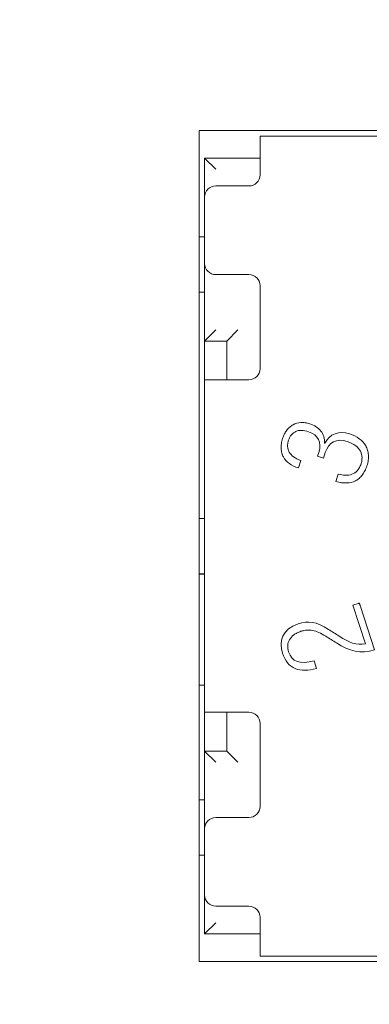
# Model space of a CAD drawing. Header units: millimetres. Extents: x 2293 to 4250, y -591 to 894.
# Tile 84 of 117: x 3925.54 to 3928.7, y 435.46 to 444.34. Entities that reach past the tile are written whole.
import ezdxf

# ---------------------------------------------------------------- set-up
doc = ezdxf.new("R2010")
doc.units = ezdxf.units.MM
doc.header["$PDSIZE"] = -1
doc.layers.add('1', color=7, linetype='Continuous', lineweight=13)
doc.dimstyles.new('ISO-25', dxfattribs={"dimtxt": 2.5, "dimasz": 2.5, "dimexe": 1.25, "dimexo": 0.625, "dimtad": 1, "dimtxsty": 'Standard', "dimcen": 2.5, "dimadec": 0, "dimazin": 0, "dimtfac": 1, "dimtmove": 0, "dimatfit": 3, "dimfxl": 1, "dimarcsym": 0})

# ---------------------------------------------------------------- blocks, each defined once
blk = doc.blocks.new('*D121')
at = {"color": 0, "lineweight": -2}
for p, q in [((4013.7592, 446.2424), (3886.1591, 446.2424)), ((3888.1591, 442.1624), (3888.1591, 432.0164)), ((3888.1591, 415.3224), (3888.1591, 425.4684)), ((3905.9592, 411.2424), (3886.1591, 411.2424))]:
    blk.add_line(p, q, dxfattribs=at)
at = {"color": 0}
for points in [[(3888.8391, 442.1624), (3887.4791, 442.1624), (3888.1591, 446.2424)], [(3887.4791, 415.3224), (3888.8391, 415.3224), (3888.1591, 411.2424)]]:
    blk.add_solid(points, dxfattribs=at)
at = {"layer": 'Defpoints', "color": 0}
for p in [(3888.1591, 446.2424), (4013.7592, 446.2424), (3905.9592, 411.2424)]:
    blk.add_point(p, dxfattribs=at)
at = {"color": 0, "insert": (3888.1591, 428.7424), "char_height": 3.5, "attachment_point": 5}
blk.add_mtext('(35)', dxfattribs=at)
blk = doc.blocks.new('*D123')
at = {"color": 0, "lineweight": -2}
for p, q in [((4013.7592, 446.2424), (4013.7592, 367.1909)), ((3905.9592, 411.2424), (3905.9592, 367.1909)), ((3910.0392, 369.1909), (4009.6792, 369.1909))]:
    blk.add_line(p, q, dxfattribs=at)
at = {"color": 0}
for points in [[(3910.0392, 369.8709), (3910.0392, 368.5109), (3905.9592, 369.1909)], [(4009.6792, 368.5109), (4009.6792, 369.8709), (4013.7592, 369.1909)]]:
    blk.add_solid(points, dxfattribs=at)
at = {"layer": 'Defpoints', "color": 0}
for p in [(4013.7592, 446.2424), (3905.9592, 411.2424), (4013.7592, 369.1909)]:
    blk.add_point(p, dxfattribs=at)
at = {"color": 0, "insert": (3959.8592, 372.7566), "char_height": 3.5, "attachment_point": 5}
blk.add_mtext('(107,8)', dxfattribs=at)

msp = doc.modelspace()

# ---------------------------------------------------------------- linework, layer by layer
at = {"layer": '1', "color": 7, "linetype": 'Continuous', "lineweight": 18}
for p, q in [((3927.1592, 435.8424), (3927.1592, 443.3424)), ((3927.1592, 443.3424), (3934.6592, 443.3424)), ((3927.7092, 443.2924), (3928.8092, 443.2924)), ((3927.7092, 443.2924), (3927.7092, 442.9924)), ((3927.2092, 443.0924), (3927.7092, 443.0924)), ((3927.2092, 442.7424), (3927.2092, 443.0924)), ((3927.2092, 443.0924), (3927.3092, 442.9924)), ((3927.7092, 442.9424), (3927.7092, 442.9924)), ((3927.3092, 442.8424), (3927.6092, 442.8424)), ((3927.2092, 442.7424), (3927.2092, 442.1424)), ((3927.2092, 442.3824), (3927.1592, 442.3824)), ((3927.2092, 441.4424), (3927.2092, 442.1424)), ((3927.2092, 441.4424), (3927.2092, 442.1424)), ((3927.6092, 442.0424), (3927.3092, 442.0424)), ((3927.1592, 441.8824), (3927.2092, 441.8824)), ((3927.7092, 441.1924), (3927.7092, 441.9424)), ((3927.2092, 441.4424), (3927.3092, 441.5424)), ((3927.4092, 441.4424), (3927.5092, 441.5424)), ((3927.4092, 441.4424), (3927.2092, 441.4424)), ((3927.2092, 441.0923), (3927.2092, 441.4424)), ((3927.4092, 441.4424), (3927.2092, 441.4424)), ((3927.4092, 441.0923), (3927.4092, 441.4424)), ((3927.2092, 441.0924), (3927.2092, 438.0924)), ((3927.5092, 441.0924), (3927.2092, 441.0924)), ((3927.2092, 438.0924), (3927.2092, 441.0924)), ((3927.5092, 441.0924), (3927.6092, 441.0924)), ((3928.2922, 440.5195), (3928.2896, 440.5204)), ((3928.0549, 440.2969), (3928.0769, 440.3645)), ((3928.2395, 440.4381), (3928.228, 440.4028)), ((3928.228, 440.4028), (3928.2816, 440.386)), ((3928.2816, 440.386), (3928.2977, 440.4353)), ((3928.4144, 440.2425), (3928.3925, 440.175)), ((3927.2092, 439.8424), (3927.1592, 439.8424)), ((3927.2091, 439.3374), (3927.1591, 439.3374)), ((3927.1592, 439.3424), (3927.2092, 439.3424)), ((3928.5943, 439.0737), (3928.5477, 439.0586)), ((3928.5477, 439.0586), (3928.6613, 438.7089)), ((3928.7428, 438.655), (3928.6153, 439.0475)), ((3928.2196, 438.4884), (3928.1973, 438.557)), ((3927.2091, 438.3374), (3927.1591, 438.3374)), ((3927.2092, 437.7424), (3927.2092, 438.0924)), ((3927.2092, 438.0924), (3927.5092, 438.0924)), ((3927.4092, 437.7424), (3927.4092, 438.0924)), ((3927.5092, 438.0924), (3927.6092, 438.0924)), ((3927.7092, 437.9924), (3927.7092, 437.2424)), ((3927.2092, 437.0424), (3927.2092, 437.7424)), ((3927.2092, 437.7424), (3927.4092, 437.7424)), ((3927.2092, 437.0424), (3927.2092, 437.7424)), ((3927.2092, 437.7424), (3927.4092, 437.7424)), ((3927.2092, 437.7424), (3927.3092, 437.6424)), ((3927.4092, 437.7424), (3927.5092, 437.6424)), ((3927.2092, 437.3024), (3927.1592, 437.3024)), ((3927.6092, 437.1424), (3927.3092, 437.1424)), ((3927.2092, 437.0424), (3927.2092, 436.4424)), ((3927.1592, 436.8024), (3927.2092, 436.8024)), ((3927.2092, 436.0924), (3927.2092, 436.4424)), ((3927.2092, 436.0924), (3927.2092, 436.4424)), ((3927.3092, 436.3424), (3927.6092, 436.3424)), ((3927.2092, 436.0924), (3927.3092, 436.1924)), ((3927.7092, 436.2424), (3927.7092, 436.1924)), ((3927.7092, 436.1924), (3927.7092, 435.8924)), ((3927.7092, 436.0924), (3927.2092, 436.0924)), ((3927.7092, 436.0924), (3927.2092, 436.0924)), ((3934.6592, 435.8424), (3927.1592, 435.8424)), ((3928.8092, 435.8924), (3927.7092, 435.8924))]:
    msp.add_line(p, q, dxfattribs=at)
at = {"layer": '1', "color": 92, "linetype": 'Continuous', "lineweight": 13}
for p, q in [((3927.7092, 443.2924), (3928.8092, 443.2924)), ((3927.2092, 442.7424), (3927.2092, 443.0924)), ((3927.7092, 443.0924), (3927.2092, 443.0924)), ((3927.4092, 441.0923), (3927.4092, 441.4424)), ((3927.4092, 437.7424), (3927.4092, 438.0924)), ((3928.8092, 435.8924), (3927.7092, 435.8924))]:
    msp.add_line(p, q, dxfattribs=at)
at = {"layer": '1', "color": 7, "linetype": 'Continuous', "lineweight": 18}
for centre, start, end in [((3927.6092, 442.9424), 270, 0), ((3927.3092, 442.7424), 90, 180), ((3927.3092, 442.1424), 180, 270), ((3927.6092, 441.9424), 0, 90), ((3927.6092, 441.1924), 270, 0), ((3927.6092, 437.9924), 0, 90), ((3927.6092, 437.2424), 270, 0), ((3927.3092, 437.0424), 90, 180), ((3927.3092, 436.4424), 180, 270), ((3927.6092, 436.2424), 0, 90)]:
    msp.add_arc(centre, 0.1, start, end, dxfattribs=at)
for points, knots in [([(3928.0549, 440.2969), (3928.0234, 440.3072), (3927.9688, 440.3343), (3927.9241, 440.3835), (3927.9042, 440.4314), (3927.8976, 440.4715), (3927.8994, 440.5082), (3927.9054, 440.5392), (3927.9141, 440.5701), (3927.9285, 440.6052), (3927.9501, 440.6393), (3927.9762, 440.6671), (3928.0165, 440.6949), (3928.0641, 440.7085), (3928.1171, 440.7064), (3928.156, 440.6973), (3928.1901, 440.6839), (3928.2255, 440.6643), (3928.2612, 440.6321), (3928.2871, 440.5824), (3928.2913, 440.5421), (3928.2896, 440.5204)], [0, 0, 0, 0, 0.099848, 0.199695, 0.249619, 0.299543, 0.349466, 0.374428, 0.39939, 0.443026, 0.486662, 0.530297, 0.573933, 0.661204, 0.70484, 0.748476, 0.779916, 0.811357, 0.874238, 0.937119, 1, 1, 1, 1]), ([(3928.2896, 440.5204), (3928.2913, 440.5421), (3928.2871, 440.5824), (3928.2612, 440.6321), (3928.2255, 440.6643), (3928.1901, 440.6839), (3928.156, 440.6973), (3928.1171, 440.7064), (3928.0641, 440.7085), (3928.0165, 440.6949), (3927.9762, 440.6671), (3927.9501, 440.6393), (3927.9285, 440.6052), (3927.9141, 440.5701), (3927.9054, 440.5392), (3927.8994, 440.5082), (3927.8976, 440.4715), (3927.9042, 440.4314), (3927.9241, 440.3835), (3927.9688, 440.3343), (3928.0234, 440.3072), (3928.0549, 440.2969)], [0, 0, 0, 0, 0.062881, 0.125762, 0.188643, 0.220084, 0.251524, 0.29516, 0.338796, 0.426067, 0.469703, 0.513338, 0.556974, 0.60061, 0.625572, 0.650534, 0.700457, 0.750381, 0.800305, 0.900152, 1, 1, 1, 1]), ([(3928.1463, 440.6243), (3928.1242, 440.6315), (3928.0829, 440.6391), (3928.0309, 440.6303), (3927.9971, 440.6055), (3927.9768, 440.5755), (3927.9651, 440.5476), (3927.958, 440.5181), (3927.9564, 440.4817), (3927.9683, 440.439), (3928.0071, 440.3954), (3928.0505, 440.3733), (3928.0769, 440.3645)], [0, 0, 0, 0, 0.129393, 0.258786, 0.388179, 0.452875, 0.517572, 0.577875, 0.638179, 0.758786, 0.879393, 1, 1, 1, 1]), ([(3928.0769, 440.3645), (3928.0505, 440.3733), (3928.0071, 440.3954), (3927.9683, 440.439), (3927.9564, 440.4817), (3927.958, 440.5181), (3927.9651, 440.5476), (3927.9768, 440.5755), (3927.9971, 440.6055), (3928.0309, 440.6303), (3928.0829, 440.6391), (3928.1242, 440.6315), (3928.1463, 440.6243)], [0, 0, 0, 0, 0.120607, 0.241214, 0.361821, 0.422125, 0.482428, 0.547125, 0.611821, 0.741214, 0.870607, 1, 1, 1, 1]), ([(3928.516, 440.605), (3928.5499, 440.594), (3928.6092, 440.5645), (3928.6585, 440.5107), (3928.681, 440.4586), (3928.6888, 440.4152), (3928.6873, 440.3757), (3928.6811, 440.3423), (3928.6739, 440.3166), (3928.665, 440.2921), (3928.6519, 440.2633), (3928.6324, 440.2319), (3928.6041, 440.202), (3928.5601, 440.1727), (3928.4934, 440.156), (3928.428, 440.1649), (3928.3925, 440.175)], [0, 0, 0, 0, 0.12987, 0.25974, 0.324675, 0.38961, 0.454545, 0.487013, 0.519481, 0.549513, 0.579545, 0.63961, 0.699675, 0.75974, 0.87987, 1, 1, 1, 1]), ([(3928.3925, 440.175), (3928.428, 440.1649), (3928.4934, 440.156), (3928.5601, 440.1727), (3928.6041, 440.202), (3928.6324, 440.2319), (3928.6519, 440.2633), (3928.665, 440.2921), (3928.6739, 440.3166), (3928.6811, 440.3423), (3928.6873, 440.3757), (3928.6888, 440.4152), (3928.681, 440.4586), (3928.6585, 440.5107), (3928.6092, 440.5645), (3928.5499, 440.594), (3928.516, 440.605)], [0, 0, 0, 0, 0.12013, 0.24026, 0.300325, 0.36039, 0.420455, 0.450487, 0.480519, 0.512987, 0.545455, 0.61039, 0.675325, 0.74026, 0.87013, 1, 1, 1, 1]), ([(3928.4144, 440.2425), (3928.4364, 440.2354), (3928.4803, 440.2273), (3928.5403, 440.2365), (3928.5816, 440.264), (3928.6068, 440.2988), (3928.6204, 440.33), (3928.6283, 440.3622), (3928.6309, 440.401), (3928.6198, 440.449), (3928.5781, 440.4998), (3928.5277, 440.526), (3928.4959, 440.5364)], [0, 0, 0, 0, 0.14058, 0.281159, 0.421739, 0.492029, 0.562319, 0.617029, 0.671739, 0.781159, 0.89058, 1, 1, 1, 1]), ([(3928.4959, 440.5364), (3928.5277, 440.526), (3928.5781, 440.4998), (3928.6198, 440.449), (3928.6309, 440.401), (3928.6283, 440.3622), (3928.6204, 440.33), (3928.6068, 440.2988), (3928.5816, 440.264), (3928.5403, 440.2365), (3928.4803, 440.2273), (3928.4364, 440.2354), (3928.4144, 440.2425)], [0, 0, 0, 0, 0.10942, 0.218841, 0.328261, 0.382971, 0.437681, 0.507971, 0.578261, 0.718841, 0.85942, 1, 1, 1, 1]), ([(3928.3025, 438.7785), (3928.2801, 438.7925), (3928.2389, 438.815), (3928.1839, 438.8331), (3928.1406, 438.8357), (3928.1058, 438.8308), (3928.0748, 438.8224), (3928.0423, 438.8092), (3928.004, 438.7857), (3927.9709, 438.7487), (3927.9553, 438.6957), (3927.9604, 438.6569), (3927.9668, 438.6372)], [0, 0, 0, 0, 0.104532, 0.209064, 0.313596, 0.365863, 0.418129, 0.490863, 0.563596, 0.709064, 0.854532, 1, 1, 1, 1]), ([(3927.9668, 438.6372), (3927.9604, 438.6569), (3927.9553, 438.6957), (3927.9709, 438.7487), (3928.004, 438.7857), (3928.0423, 438.8092), (3928.0748, 438.8224), (3928.1058, 438.8308), (3928.1406, 438.8357), (3928.1839, 438.8331), (3928.2389, 438.815), (3928.2801, 438.7925), (3928.3025, 438.7785)], [0, 0, 0, 0, 0.145468, 0.290936, 0.436404, 0.509137, 0.581871, 0.634137, 0.686404, 0.790936, 0.895468, 1, 1, 1, 1])]:
    msp.add_open_spline(points, degree=3, knots=knots, dxfattribs=at)
for points in [[(3928.2922, 440.5196), (3928.3357, 440.604), (3928.4233, 440.6352), (3928.516, 440.605)], [(3928.516, 440.605), (3928.4233, 440.6351), (3928.3358, 440.604), (3928.2922, 440.5197)], [(3928.2395, 440.4381), (3928.2686, 440.5278), (3928.235, 440.5955), (3928.1463, 440.6243)], [(3928.1463, 440.6243), (3928.235, 440.5955), (3928.2686, 440.5278), (3928.2395, 440.4381)], [(3928.4959, 440.5364), (3928.3987, 440.568), (3928.3278, 440.528), (3928.2977, 440.4353)], [(3928.2977, 440.4353), (3928.3278, 440.528), (3928.3987, 440.568), (3928.4959, 440.5364)], [(3928.6056, 439.0774), (3928.6043, 439.077), (3928.6018, 439.0762), (3928.598, 439.0749), (3928.5955, 439.0741), (3928.5943, 439.0737)], [(3928.6153, 439.0475), (3928.6142, 439.0508), (3928.612, 439.0575), (3928.6088, 439.0674), (3928.6066, 439.0741), (3928.6056, 439.0774)], [(3927.9109, 438.6264), (3927.8773, 438.7298), (3927.9078, 438.8433), (3928.0532, 438.8906)], [(3928.0532, 438.8906), (3927.9078, 438.8433), (3927.8773, 438.7298), (3927.9109, 438.6264)], [(3928.0532, 438.8906), (3928.1443, 438.9202), (3928.216, 438.9124), (3928.3281, 438.8406)], [(3928.3281, 438.8406), (3928.216, 438.9124), (3928.1443, 438.9202), (3928.0532, 438.8906)], [(3928.3025, 438.7785), (3928.3342, 438.7587), (3928.3659, 438.7388), (3928.3977, 438.7189)], [(3928.4232, 438.7798), (3928.3916, 438.8003), (3928.3598, 438.8204), (3928.3281, 438.8406)], [(3928.4232, 438.7798), (3928.5136, 438.7209), (3928.5775, 438.6952), (3928.6613, 438.7089)], [(3928.6613, 438.7089), (3928.5775, 438.6952), (3928.5136, 438.7209), (3928.4232, 438.7798)], [(3928.7428, 438.655), (3928.6168, 438.6141), (3928.5169, 438.6443), (3928.3977, 438.7189)], [(3928.3977, 438.7189), (3928.5169, 438.6443), (3928.6168, 438.6141), (3928.7428, 438.655)], [(3928.2196, 438.4884), (3928.0711, 438.4435), (3927.9575, 438.483), (3927.9109, 438.6264)], [(3927.9109, 438.6264), (3927.9575, 438.483), (3928.0711, 438.4435), (3928.2196, 438.4884)], [(3927.9668, 438.6372), (3927.9951, 438.5502), (3928.0678, 438.52), (3928.1973, 438.557)], [(3928.1973, 438.557), (3928.0678, 438.52), (3927.9951, 438.5502), (3927.9668, 438.6372)]]:
    msp.add_open_spline(points, degree=3, dxfattribs=at)

# ---------------------------------------------------------------- dimensions: what is measured, and where the dimension line sits
at = {"color": 1}
dim = msp.add_linear_dim(base=(3888.1591, 446.2424), p1=(3905.9592, 411.2424), p2=(4013.7592, 446.2424), angle=90, text='(<>)', dimstyle='ISO-25', override={"dimtxt": 3.5, "dimasz": 4.08, "dimexe": 2, "dimexo": 0, "dimgap": 1.524, "dimtih": 1, "dimtoh": 1, "dimdec": 0, "dimzin": 0, "dimtxsty": 'Standard', "dimadec": 2, "dimtzin": 0}, dxfattribs=at)
dim.commit()
dim.dimension.update_dxf_attribs({"geometry": '*D121', "text_midpoint": (3888.1591, 428.7424)})
dim = msp.add_linear_dim(base=(4013.7592, 369.1909), p1=(3905.9592, 411.2424), p2=(4013.7592, 446.2424), text='(<>)', dimstyle='ISO-25', override={"dimtxt": 3.5, "dimasz": 4.08, "dimexe": 2, "dimexo": 0, "dimgap": 1.524, "dimtih": 1, "dimtoh": 1, "dimdec": 1, "dimzin": 0, "dimtxsty": 'Standard', "dimadec": 2, "dimtzin": 0}, dxfattribs=at)
dim.commit()
dim.dimension.update_dxf_attribs({"geometry": '*D123', "text_midpoint": (3959.8592, 372.7566)})

doc.saveas('drawing.dxf')
